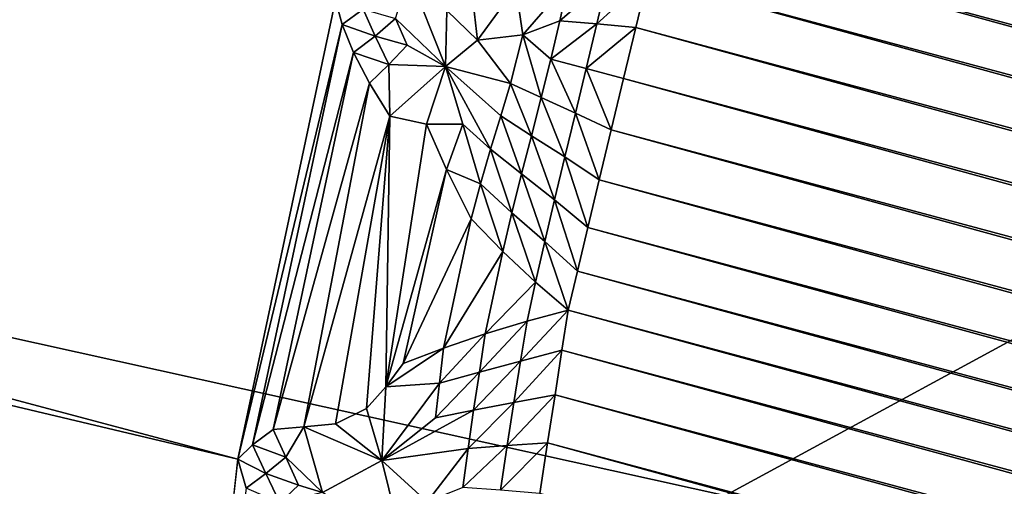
# Model space of a CAD drawing. Extents: x -0.7 to 0.7, y -0.35 to 0.35.
# Tile 157 of 226: x 0.50682 to 0.51007, y -0.23857 to -0.23703. Entities that reach past the tile are written whole.
import ezdxf

# ---------------------------------------------------------------- set-up
doc = ezdxf.new("R2010")
doc.units = 0

msp = doc.modelspace()

# ---------------------------------------------------------------- linework, layer by layer
for points in [[(0.4926257, -0.2185581, 0.4124234), (0.5040812, -0.2185581, 0.4124506), (0.5193555, -0.237202, 0.4124555)], [(0.4964442, -0.2340946, 0.4124264), (0.4926257, -0.2185581, 0.4124234), (0.5193555, -0.237202, 0.4124555)], [(0.5117184, -0.237202, 0.436933), (0.515537, -0.2185581, 0.4369842), (0.4964442, -0.2216654, 0.4369712)], [(0.5193555, -0.237202, 0.4124555), (0.5040812, -0.2185581, 0.4124506), (0.5231742, -0.2247728, 0.412457)], [(0.5002627, -0.2434166, 0.4369368), (0.5117184, -0.237202, 0.436933), (0.4964442, -0.2216654, 0.4369712)], [(0.4944616, -0.2250765, 0.3155), (0.5387333, -0.2374723, 0.0008816), (0.4947692, -0.2235374, 0.3154823)], [(0.4947692, -0.2235374, 0.3154823), (0.5387333, -0.2374723, 0.0008816), (0.5387952, -0.2359459, 0.0011902)], [(0.5075413, -0.238477, 0.0008695), (0.4515597, -0.225161, 0.2500286), (0.4518697, -0.2236223, 0.25)], [(0.5075413, -0.238477, 0.0008695), (0.4518697, -0.2236223, 0.25), (0.5078641, -0.2369643, 0.0007653)], [(0.4944616, -0.2250765, 0.3155), (0.4918635, -0.2347726, 0.3155), (0.5369056, -0.2447358, 0.0007774)], [(0.4944616, -0.2250765, 0.3155), (0.538452, -0.2389694, 0.0007776), (0.5387333, -0.2374723, 0.0008816)], [(0.4944616, -0.2250765, 0.3155), (0.5369056, -0.2447358, 0.0007774), (0.538452, -0.2389694, 0.0007776)], [(0.5073745, -0.2400025, 0.0011774), (0.4514457, -0.2267249, 0.2501137), (0.4515597, -0.225161, 0.2500286)], [(0.5073745, -0.2400025, 0.0011774), (0.4515597, -0.225161, 0.2500286), (0.5075413, -0.238477, 0.0008695)], [(0.5073665, -0.2415273, 0.0016869), (0.4515296, -0.2282872, 0.250254), (0.4514457, -0.2267249, 0.2501137)], [(0.5073665, -0.2415273, 0.0016869), (0.4514457, -0.2267249, 0.2501137), (0.5073745, -0.2400025, 0.0011774)], [(0.5077102, -0.243579, 0.002358), (0.4518101, -0.2298212, 0.250447), (0.4515296, -0.2282872, 0.250254)], [(0.5077102, -0.243579, 0.002358), (0.4515296, -0.2282872, 0.250254), (0.5073665, -0.2415273, 0.0016869)], [(0.5080445, -0.2445972, 0.0024797), (0.4522823, -0.2313006, 0.2506894), (0.4518101, -0.2298212, 0.250447)], [(0.5080445, -0.2445972, 0.0024797), (0.4518101, -0.2298212, 0.250447), (0.5077102, -0.243579, 0.002358)], [(0.5085325, -0.2459566, 0.0035146), (0.4529382, -0.2327001, 0.2509772), (0.4522823, -0.2313006, 0.2506894)], [(0.5085325, -0.2459566, 0.0035146), (0.4522823, -0.2313006, 0.2506894), (0.5080445, -0.2445972, 0.0024797)], [(0.537603, -0.2395395), (0.5089957, -0.2364599), (0.5101421, -0.2321814)], [(0.5091695, -0.2472066, 0.0046948), (0.4537665, -0.2339958, 0.2513053), (0.4529382, -0.2327001, 0.2509772)], [(0.5091695, -0.2472066, 0.0046948), (0.4529382, -0.2327001, 0.2509772), (0.5085325, -0.2459566, 0.0035146)], [(0.5099444, -0.2483257, 0.0059999), (0.4547531, -0.2351654, 0.2516681), (0.4537665, -0.2339958, 0.2513053)], [(0.5099444, -0.2483257, 0.0059999), (0.4537665, -0.2339958, 0.2513053), (0.5091695, -0.2472066, 0.0046948)], [(0.5002627, -0.2403093, 0.4124514), (0.4964442, -0.2340946, 0.4124264), (0.5193555, -0.237202, 0.4124555)], [(0.4913604, -0.2362593, 0.3154823), (0.5369056, -0.2447358, 0.0007774), (0.4918635, -0.2347726, 0.3155)], [(0.510844, -0.2492948, 0.0074077), (0.455881, -0.2361891, 0.2520595), (0.4547531, -0.2351654, 0.2516681)], [(0.510844, -0.2492948, 0.0074077), (0.4547531, -0.2351654, 0.2516681), (0.5099444, -0.2483257, 0.0059999)], [(0.511853, -0.2500974, 0.008894), (0.4571311, -0.2370493, 0.2524727), (0.455881, -0.2361891, 0.2520595)], [(0.511853, -0.2500974, 0.008894), (0.455881, -0.2361891, 0.2520595), (0.510844, -0.2492948, 0.0074077)], [(0.4906705, -0.2376679, 0.3154296), (0.5364019, -0.2461734, 0.0008816), (0.4913604, -0.2362593, 0.3154823)], [(0.4913604, -0.2362593, 0.3154823), (0.5364019, -0.2461734, 0.0008816), (0.5369056, -0.2447358, 0.0007774)], [(0.5089957, -0.2364599), (0.5364172, -0.2439446, 0.0000007), (0.5089648, -0.2365887, 0.0000007)], [(0.5089957, -0.2364599), (0.5364565, -0.243818), (0.5364172, -0.2439446, 0.0000007)], [(0.537603, -0.2395395), (0.5364565, -0.243818), (0.5089957, -0.2364599)], [(0.5089648, -0.2365887, 0.0000007), (0.5363731, -0.2440865, 0.0000025), (0.5089302, -0.2367332, 0.0000025)], [(0.5089648, -0.2365887, 0.0000007), (0.5364172, -0.2439446, 0.0000007), (0.5363731, -0.2440865, 0.0000025)], [(0.5089302, -0.2367332, 0.0000025), (0.5363255, -0.2442403, 0.0000056), (0.5088927, -0.2368897, 0.0000056)], [(0.5089302, -0.2367332, 0.0000025), (0.5363731, -0.2440865, 0.0000025), (0.5363255, -0.2442403, 0.0000056)], [(0.5080612, -0.2370255, 0.0003849), (0.5081065, -0.2368813, 0.0003641), (0.5082263, -0.2371838, 0.0001944)], [(0.5081065, -0.2368813, 0.0003641), (0.5082307, -0.2369985, 0.0002092), (0.5082263, -0.2371838, 0.0001944)], [(0.5082307, -0.2369985, 0.0002092), (0.5083055, -0.236867, 0.0001828), (0.5083316, -0.2370969, 0.0001358)], [(0.5084577, -0.2369234, 0.0001058), (0.5083316, -0.2370969, 0.0001358), (0.5083055, -0.236867, 0.0001828)], [(0.5088927, -0.2368897, 0.0000056), (0.5088533, -0.2370544, 0.0000098), (0.5087251, -0.2370429, 0.0000337)], [(0.5088927, -0.2368897, 0.0000056), (0.5087251, -0.2370429, 0.0000337), (0.5087594, -0.2368979, 0.0000309)], [(0.5088927, -0.2368897, 0.0000056), (0.5362751, -0.2444021, 0.0000098), (0.5088533, -0.2370544, 0.0000098)], [(0.5088927, -0.2368897, 0.0000056), (0.5363255, -0.2442403, 0.0000056), (0.5362751, -0.2444021, 0.0000098)], [(0.5084577, -0.2369234, 0.0001058), (0.5084809, -0.2370791, 0.0000864), (0.5083316, -0.2370969, 0.0001358)], [(0.5086303, -0.2369065, 0.000058), (0.5084809, -0.2370791, 0.0000864), (0.5084577, -0.2369234, 0.0001058)], [(0.5086303, -0.2369065, 0.000058), (0.5086024, -0.2370329, 0.0000588), (0.5084809, -0.2370791, 0.0000864)], [(0.5087594, -0.2368979, 0.0000309), (0.5087251, -0.2370429, 0.0000337), (0.5086024, -0.2370329, 0.0000588)], [(0.5087594, -0.2368979, 0.0000309), (0.5086024, -0.2370329, 0.0000588), (0.5086303, -0.2369065, 0.000058)], [(0.5075413, -0.238477, 0.0008695), (0.5078641, -0.2369643, 0.0007653), (0.5078858, -0.2370452, 0.0006507)], [(0.5078641, -0.2369643, 0.0007653), (0.5079552, -0.2369948, 0.0005533), (0.5078858, -0.2370452, 0.0006507)], [(0.5078858, -0.2370452, 0.0006507), (0.5079552, -0.2369948, 0.0005533), (0.5079942, -0.2370835, 0.0004624)], [(0.5079552, -0.2369948, 0.0005533), (0.5080612, -0.2370255, 0.0003849), (0.5079942, -0.2370835, 0.0004624)], [(0.5079942, -0.2370835, 0.0004624), (0.5080612, -0.2370255, 0.0003849), (0.5080994, -0.2371135, 0.0003166)], [(0.5080612, -0.2370255, 0.0003849), (0.5082263, -0.2371838, 0.0001944), (0.5080994, -0.2371135, 0.0003166)], [(0.5082307, -0.2369985, 0.0002092), (0.5083316, -0.2370969, 0.0001358), (0.5082263, -0.2371838, 0.0001944)], [(0.512954, -0.2507196, 0.0104335), (0.4584818, -0.2377312, 0.2529007), (0.4571311, -0.2370493, 0.2524727)], [(0.512954, -0.2507196, 0.0104335), (0.4571311, -0.2370493, 0.2524727), (0.511853, -0.2500974, 0.008894)], [(0.5075413, -0.238477, 0.0008695), (0.5078858, -0.2370452, 0.0006507), (0.5075904, -0.2384297, 0.0007459)], [(0.5075904, -0.2384297, 0.0007459), (0.5078858, -0.2370452, 0.0006507), (0.5079229, -0.2371372, 0.000539)], [(0.5078858, -0.2370452, 0.0006507), (0.5079942, -0.2370835, 0.0004624), (0.5079229, -0.2371372, 0.000539)], [(0.5086024, -0.2370329, 0.0000588), (0.5085732, -0.2371596, 0.0000613), (0.5084809, -0.2370791, 0.0000864)], [(0.5087251, -0.2370429, 0.0000337), (0.5085732, -0.2371596, 0.0000613), (0.5086024, -0.2370329, 0.0000588)], [(0.5087251, -0.2370429, 0.0000337), (0.5086901, -0.2371902, 0.0000377), (0.5085732, -0.2371596, 0.0000613)], [(0.5088533, -0.2370544, 0.0000098), (0.5086901, -0.2371902, 0.0000377), (0.5087251, -0.2370429, 0.0000337)], [(0.5088533, -0.2370544, 0.0000098), (0.5088128, -0.2372232, 0.000015), (0.5086901, -0.2371902, 0.0000377)], [(0.5088533, -0.2370544, 0.0000098), (0.5362236, -0.2445679, 0.000015), (0.5088128, -0.2372232, 0.000015)], [(0.5088533, -0.2370544, 0.0000098), (0.5362751, -0.2444021, 0.0000098), (0.5362236, -0.2445679, 0.000015)], [(0.5079229, -0.2371372, 0.000539), (0.5079942, -0.2370835, 0.0004624), (0.5080395, -0.237177, 0.0003758)], [(0.5079942, -0.2370835, 0.0004624), (0.5080994, -0.2371135, 0.0003166), (0.5080395, -0.237177, 0.0003758)], [(0.5084408, -0.2372388, 0.0000932), (0.5083316, -0.2370969, 0.0001358), (0.5084809, -0.2370791, 0.0000864)], [(0.5085418, -0.2372856, 0.0000673), (0.5084408, -0.2372388, 0.0000932), (0.5084809, -0.2370791, 0.0000864)], [(0.5085418, -0.2372856, 0.0000673), (0.5084809, -0.2370791, 0.0000864), (0.5085732, -0.2371596, 0.0000613)], [(0.5080395, -0.237177, 0.0003758), (0.5080994, -0.2371135, 0.0003166), (0.5082263, -0.2371838, 0.0001944)], [(0.5084408, -0.2372388, 0.0000932), (0.5082263, -0.2371838, 0.0001944), (0.5083316, -0.2370969, 0.0001358)], [(0.5075904, -0.2384297, 0.0007459), (0.5079229, -0.2371372, 0.000539), (0.5076581, -0.2383787, 0.0006241)], [(0.5076581, -0.2383787, 0.0006241), (0.5079229, -0.2371372, 0.000539), (0.5079757, -0.2372385, 0.0004335)], [(0.5079229, -0.2371372, 0.000539), (0.5080395, -0.237177, 0.0003758), (0.5079757, -0.2372385, 0.0004335)], [(0.5079757, -0.2372385, 0.0004335), (0.5080395, -0.237177, 0.0003758), (0.5080428, -0.2373467, 0.000337)], [(0.5080395, -0.237177, 0.0003758), (0.5082263, -0.2371838, 0.0001944), (0.5080428, -0.2373467, 0.000337)], [(0.5080428, -0.2373467, 0.000337), (0.5082263, -0.2371838, 0.0001944), (0.508163, -0.2373732, 0.0002235)], [(0.5082831, -0.2373732, 0.0001495), (0.508163, -0.2373732, 0.0002235), (0.5082263, -0.2371838, 0.0001944)], [(0.5083746, -0.2374554, 0.0001103), (0.5082831, -0.2373732, 0.0001495), (0.5082263, -0.2371838, 0.0001944)], [(0.5083746, -0.2374554, 0.0001103), (0.5082263, -0.2371838, 0.0001944), (0.5084081, -0.2373454, 0.000102)], [(0.5084081, -0.2373454, 0.000102), (0.5082263, -0.2371838, 0.0001944), (0.5084408, -0.2372388, 0.0000932)], [(0.5086547, -0.2373369, 0.0000437), (0.5085418, -0.2372856, 0.0000673), (0.5085732, -0.2371596, 0.0000613)], [(0.5086547, -0.2373369, 0.0000437), (0.5085732, -0.2371596, 0.0000613), (0.5086901, -0.2371902, 0.0000377)], [(0.5269927, -0.2465239, 0.4124085), (0.5002627, -0.2403093, 0.4124514), (0.5193555, -0.237202, 0.4124555)], [(0.5078999, -0.2558458, 0.4369466), (0.5117184, -0.237202, 0.436933), (0.5002627, -0.2434166, 0.4369368)], [(0.5117184, -0.237202, 0.436933), (0.5078999, -0.2558458, 0.4369466), (0.5231742, -0.2465239, 0.4369112)], [(0.5087724, -0.237392, 0.0000212), (0.5086547, -0.2373369, 0.0000437), (0.5086901, -0.2371902, 0.0000377)], [(0.5087724, -0.237392, 0.0000212), (0.5086901, -0.2371902, 0.0000377), (0.5088128, -0.2372232, 0.000015)], [(0.5076581, -0.2383787, 0.0006241), (0.5079757, -0.2372385, 0.0004335), (0.5077595, -0.2383698, 0.0004848)], [(0.5077595, -0.2383698, 0.0004848), (0.5079757, -0.2372385, 0.0004335), (0.5080428, -0.2373467, 0.000337)], [(0.5085093, -0.2374113, 0.0000743), (0.5084081, -0.2373454, 0.000102), (0.5084408, -0.2372388, 0.0000932)], [(0.5085093, -0.2374113, 0.0000743), (0.5084408, -0.2372388, 0.0000932), (0.5085418, -0.2372856, 0.0000673)], [(0.5088128, -0.2372232, 0.000015), (0.5361722, -0.2447338, 0.0000212), (0.5087724, -0.237392, 0.0000212)], [(0.5088128, -0.2372232, 0.000015), (0.5362236, -0.2445679, 0.000015), (0.5361722, -0.2447338, 0.0000212)], [(0.5086196, -0.2374813, 0.0000503), (0.5085093, -0.2374113, 0.0000743), (0.5085418, -0.2372856, 0.0000673)], [(0.5086196, -0.2374813, 0.0000503), (0.5085418, -0.2372856, 0.0000673), (0.5086547, -0.2373369, 0.0000437)], [(0.5077595, -0.2383698, 0.0004848), (0.5080428, -0.2373467, 0.000337), (0.5078637, -0.2383607, 0.0003709)], [(0.5079653, -0.2383101, 0.0002898), (0.5078637, -0.2383607, 0.0003709), (0.5080428, -0.2373467, 0.000337)], [(0.5080428, -0.2373467, 0.000337), (0.5080292, -0.2382382, 0.000254), (0.5079653, -0.2383101, 0.0002898)], [(0.5080428, -0.2373467, 0.000337), (0.508163, -0.2373732, 0.0002235), (0.5080292, -0.2382382, 0.000254)], [(0.5084769, -0.2375372, 0.0000799), (0.5083746, -0.2374554, 0.0001103), (0.5084081, -0.2373454, 0.000102)], [(0.5084769, -0.2375372, 0.0000799), (0.5084081, -0.2373454, 0.000102), (0.5085093, -0.2374113, 0.0000743)], [(0.508733, -0.2375566, 0.0000281), (0.5086196, -0.2374813, 0.0000503), (0.5086547, -0.2373369, 0.0000437)], [(0.508733, -0.2375566, 0.0000281), (0.5086547, -0.2373369, 0.0000437), (0.5087724, -0.237392, 0.0000212)], [(0.5080292, -0.2382382, 0.000254), (0.508163, -0.2373732, 0.0002235), (0.5082296, -0.2375223, 0.0001716)], [(0.5082296, -0.2375223, 0.0001716), (0.508163, -0.2373732, 0.0002235), (0.5082831, -0.2373732, 0.0001495)], [(0.508342, -0.2375696, 0.0001163), (0.5082296, -0.2375223, 0.0001716), (0.5082831, -0.2373732, 0.0001495)], [(0.508342, -0.2375696, 0.0001163), (0.5082831, -0.2373732, 0.0001495), (0.5083746, -0.2374554, 0.0001103)], [(0.5085856, -0.2376219, 0.0000561), (0.5084769, -0.2375372, 0.0000799), (0.5085093, -0.2374113, 0.0000743)], [(0.5085856, -0.2376219, 0.0000561), (0.5085093, -0.2374113, 0.0000743), (0.5086196, -0.2374813, 0.0000503)], [(0.5087724, -0.237392, 0.0000212), (0.536122, -0.2448955, 0.0000281), (0.508733, -0.2375566, 0.0000281)], [(0.5087724, -0.237392, 0.0000212), (0.5361722, -0.2447338, 0.0000212), (0.536122, -0.2448955, 0.0000281)], [(0.5084452, -0.2376648, 0.0000816), (0.508342, -0.2375696, 0.0001163), (0.5083746, -0.2374554, 0.0001103)], [(0.5084452, -0.2376648, 0.0000816), (0.5083746, -0.2374554, 0.0001103), (0.5084769, -0.2375372, 0.0000799)], [(0.5086955, -0.237713, 0.0000355), (0.5085856, -0.2376219, 0.0000561), (0.5086196, -0.2374813, 0.0000503)], [(0.5086955, -0.237713, 0.0000355), (0.5086196, -0.2374813, 0.0000503), (0.508733, -0.2375566, 0.0000281)], [(0.5080292, -0.2382382, 0.000254), (0.5082296, -0.2375223, 0.0001716), (0.5080867, -0.2381614, 0.0002191)], [(0.5080867, -0.2381614, 0.0002191), (0.5082296, -0.2375223, 0.0001716), (0.5083104, -0.2376848, 0.0001216)], [(0.5083104, -0.2376848, 0.0001216), (0.5082296, -0.2375223, 0.0001716), (0.508342, -0.2375696, 0.0001163)], [(0.508553, -0.2377592, 0.0000587), (0.5084452, -0.2376648, 0.0000816), (0.5084769, -0.2375372, 0.0000799)], [(0.508553, -0.2377592, 0.0000587), (0.5084769, -0.2375372, 0.0000799), (0.5085856, -0.2376219, 0.0000561)], [(0.5084146, -0.2377928, 0.0000807), (0.5083104, -0.2376848, 0.0001216), (0.508342, -0.2375696, 0.0001163)], [(0.5084146, -0.2377928, 0.0000807), (0.508342, -0.2375696, 0.0001163), (0.5084452, -0.2376648, 0.0000816)], [(0.508733, -0.2375566, 0.0000281), (0.5360743, -0.2450491, 0.0000355), (0.5086955, -0.237713, 0.0000355)], [(0.508733, -0.2375566, 0.0000281), (0.536122, -0.2448955, 0.0000281), (0.5360743, -0.2450491, 0.0000355)], [(0.508661, -0.2378573, 0.0000434), (0.508553, -0.2377592, 0.0000587), (0.5085856, -0.2376219, 0.0000561)], [(0.508661, -0.2378573, 0.0000434), (0.5085856, -0.2376219, 0.0000561), (0.5086955, -0.237713, 0.0000355)], [(0.4898057, -0.2389744, 0.3153427), (0.5356923, -0.2475263, 0.0011902), (0.4906705, -0.2376679, 0.3154296)], [(0.4906705, -0.2376679, 0.3154296), (0.5356923, -0.2475263, 0.0011902), (0.5364019, -0.2461734, 0.0008816)], [(0.5085222, -0.2378939, 0.0000576), (0.5084146, -0.2377928, 0.0000807), (0.5084452, -0.2376648, 0.0000816)], [(0.5085222, -0.2378939, 0.0000576), (0.5084452, -0.2376648, 0.0000816), (0.508553, -0.2377592, 0.0000587)], [(0.5080867, -0.2381614, 0.0002191), (0.5083104, -0.2376848, 0.0001216), (0.5082197, -0.2381105, 0.0001504)], [(0.5082197, -0.2381105, 0.0001504), (0.5083104, -0.2376848, 0.0001216), (0.5084146, -0.2377928, 0.0000807)], [(0.5141283, -0.251151, 0.0119998), (0.4599101, -0.2382232, 0.2533362), (0.4584818, -0.2377312, 0.2529007)], [(0.5141283, -0.251151, 0.0119998), (0.4584818, -0.2377312, 0.2529007), (0.512954, -0.2507196, 0.0104335)], [(0.5086955, -0.237713, 0.0000355), (0.5360302, -0.2451908, 0.0000434), (0.508661, -0.2378573, 0.0000434)], [(0.5086955, -0.237713, 0.0000355), (0.5360743, -0.2450491, 0.0000355), (0.5360302, -0.2451908, 0.0000434)], [(0.5086302, -0.2379859, 0.0000513), (0.5085222, -0.2378939, 0.0000576), (0.508553, -0.2377592, 0.0000587)], [(0.5086302, -0.2379859, 0.0000513), (0.508553, -0.2377592, 0.0000587), (0.508661, -0.2378573, 0.0000434)], [(0.5082197, -0.2381105, 0.0001504), (0.5084146, -0.2377928, 0.0000807), (0.5083569, -0.2380635, 0.000099)], [(0.5083569, -0.2380635, 0.000099), (0.5084146, -0.2377928, 0.0000807), (0.5085222, -0.2378939, 0.0000576)], [(0.508661, -0.2378573, 0.0000434), (0.535991, -0.2453172, 0.0000513), (0.5086302, -0.2379859, 0.0000513)], [(0.508661, -0.2378573, 0.0000434), (0.5360302, -0.2451908, 0.0000434), (0.535991, -0.2453172, 0.0000513)], [(0.5083569, -0.2380635, 0.000099), (0.5085222, -0.2378939, 0.0000576), (0.508495, -0.2380218, 0.0000662)], [(0.508495, -0.2380218, 0.0000662), (0.5085222, -0.2378939, 0.0000576), (0.5086302, -0.2379859, 0.0000513)], [(0.5086302, -0.2379859, 0.0000513), (0.5086099, -0.2381172, 0.0000613), (0.5084732, -0.2381543, 0.0000895)], [(0.5086302, -0.2379859, 0.0000513), (0.5084732, -0.2381543, 0.0000895), (0.508495, -0.2380218, 0.0000662)], [(0.5086302, -0.2379859, 0.0000513), (0.5359361, -0.2454392, 0.0000613), (0.5086099, -0.2381172, 0.0000613)], [(0.5086302, -0.2379859, 0.0000513), (0.535991, -0.2453172, 0.0000513), (0.5359361, -0.2454392, 0.0000613)], [(0.508495, -0.2380218, 0.0000662), (0.5084732, -0.2381543, 0.0000895), (0.5083377, -0.2381898, 0.0001234)], [(0.508495, -0.2380218, 0.0000662), (0.5083377, -0.2381898, 0.0001234), (0.5083569, -0.2380635, 0.000099)], [(0.5083569, -0.2380635, 0.000099), (0.5083377, -0.2381898, 0.0001234), (0.5082062, -0.238226, 0.0001673)], [(0.5083569, -0.2380635, 0.000099), (0.5082062, -0.238226, 0.0001673), (0.5082197, -0.2381105, 0.0001504)], [(0.5082197, -0.2381105, 0.0001504), (0.5082062, -0.238226, 0.0001673), (0.5080292, -0.2382382, 0.000254)], [(0.5082197, -0.2381105, 0.0001504), (0.5080292, -0.2382382, 0.000254), (0.5080867, -0.2381614, 0.0002191)], [(0.5086099, -0.2381172, 0.0000613), (0.5085872, -0.2382641, 0.0000747), (0.5084516, -0.2382903, 0.0001054)], [(0.5086099, -0.2381172, 0.0000613), (0.5084516, -0.2382903, 0.0001054), (0.5084732, -0.2381543, 0.0000895)], [(0.5086099, -0.2381172, 0.0000613), (0.5358747, -0.2455757, 0.0000747), (0.5085872, -0.2382641, 0.0000747)], [(0.5086099, -0.2381172, 0.0000613), (0.5359361, -0.2454392, 0.0000613), (0.5358747, -0.2455757, 0.0000747)], [(0.5084732, -0.2381543, 0.0000895), (0.5084516, -0.2382903, 0.0001054), (0.5083188, -0.2383153, 0.0001386)], [(0.5084732, -0.2381543, 0.0000895), (0.5083188, -0.2383153, 0.0001386), (0.5083377, -0.2381898, 0.0001234)], [(0.5083377, -0.2381898, 0.0001234), (0.5083188, -0.2383153, 0.0001386), (0.508193, -0.23834, 0.0001767)], [(0.5083377, -0.2381898, 0.0001234), (0.508193, -0.23834, 0.0001767), (0.5082062, -0.238226, 0.0001673)], [(0.4599101, -0.2382232, 0.2533362), (0.5141283, -0.251151, 0.0119998), (0.520474, -0.2528513, 0.0119998)], [(0.4599101, -0.2382232, 0.2533362), (0.520474, -0.2528513, 0.0119998), (0.4759834, -0.2429719, 0.32028)], [(0.5082062, -0.238226, 0.0001673), (0.508193, -0.23834, 0.0001767), (0.508016, -0.2384807, 0.0002555)], [(0.5082062, -0.238226, 0.0001673), (0.508016, -0.2384807, 0.0002555), (0.5080292, -0.2382382, 0.000254)], [(0.5080292, -0.2382382, 0.000254), (0.508016, -0.2384807, 0.0002555), (0.5079653, -0.2383101, 0.0002898)], [(0.5084516, -0.2382903, 0.0001054), (0.5084297, -0.238432, 0.0001198), (0.5083009, -0.2384415, 0.00015)], [(0.5084516, -0.2382903, 0.0001054), (0.5083009, -0.2384415, 0.00015), (0.5083188, -0.2383153, 0.0001386)], [(0.5085872, -0.2382641, 0.0000747), (0.5085628, -0.238423, 0.0000914), (0.5084297, -0.238432, 0.0001198)], [(0.5085872, -0.2382641, 0.0000747), (0.5084297, -0.238432, 0.0001198), (0.5084516, -0.2382903, 0.0001054)], [(0.5085872, -0.2382641, 0.0000747), (0.5358082, -0.2457234, 0.0000914), (0.5085628, -0.238423, 0.0000914)], [(0.5085872, -0.2382641, 0.0000747), (0.5358747, -0.2455757, 0.0000747), (0.5358082, -0.2457234, 0.0000914)], [(0.5078637, -0.2383607, 0.0003709), (0.5079653, -0.2383101, 0.0002898), (0.508016, -0.2384807, 0.0002555)], [(0.5083188, -0.2383153, 0.0001386), (0.5083009, -0.2384415, 0.00015), (0.508016, -0.2384807, 0.0002555)], [(0.5083188, -0.2383153, 0.0001386), (0.508016, -0.2384807, 0.0002555), (0.508193, -0.23834, 0.0001767)], [(0.5075904, -0.2384297, 0.0007459), (0.5076581, -0.2383787, 0.0006241), (0.5076995, -0.2384699, 0.0005602)], [(0.5076581, -0.2383787, 0.0006241), (0.5077595, -0.2383698, 0.0004848), (0.5076995, -0.2384699, 0.0005602)], [(0.5076995, -0.2384699, 0.0005602), (0.5077595, -0.2383698, 0.0004848), (0.5078204, -0.2385862, 0.0004014)], [(0.5077595, -0.2383698, 0.0004848), (0.5078637, -0.2383607, 0.0003709), (0.508016, -0.2384807, 0.0002555)], [(0.5077595, -0.2383698, 0.0004848), (0.508016, -0.2384807, 0.0002555), (0.5078204, -0.2385862, 0.0004014)], [(0.5075413, -0.238477, 0.0008695), (0.5075904, -0.2384297, 0.0007459), (0.507634, -0.2385232, 0.000663)], [(0.5075904, -0.2384297, 0.0007459), (0.5076995, -0.2384699, 0.0005602), (0.507634, -0.2385232, 0.000663)], [(0.5083009, -0.2384415, 0.00015), (0.5081652, -0.2386173, 0.0001967), (0.508016, -0.2384807, 0.0002555)], [(0.5083009, -0.2384415, 0.00015), (0.5082833, -0.2385695, 0.0001624), (0.5081652, -0.2386173, 0.0001967)], [(0.5084297, -0.238432, 0.0001198), (0.5084075, -0.238579, 0.000136), (0.5082833, -0.2385695, 0.0001624)], [(0.5084297, -0.238432, 0.0001198), (0.5082833, -0.2385695, 0.0001624), (0.5083009, -0.2384415, 0.00015)], [(0.5085628, -0.238423, 0.0000914), (0.5085372, -0.23859, 0.0001108), (0.5084075, -0.238579, 0.000136)], [(0.5085628, -0.238423, 0.0000914), (0.5084075, -0.238579, 0.000136), (0.5084297, -0.238432, 0.0001198)], [(0.5085628, -0.238423, 0.0000914), (0.5357382, -0.2458785, 0.0001108), (0.5085372, -0.23859, 0.0001108)], [(0.5085628, -0.238423, 0.0000914), (0.5358082, -0.2457234, 0.0000914), (0.5357382, -0.2458785, 0.0001108)], [(0.5073745, -0.2400025, 0.0011774), (0.5075413, -0.238477, 0.0008695), (0.507569, -0.2385715, 0.0007659)], [(0.5075413, -0.238477, 0.0008695), (0.507634, -0.2385232, 0.000663), (0.507569, -0.2385715, 0.0007659)], [(0.507634, -0.2385232, 0.000663), (0.5076995, -0.2384699, 0.0005602), (0.5077417, -0.2385623, 0.0004979)], [(0.5076995, -0.2384699, 0.0005602), (0.5078204, -0.2385862, 0.0004014), (0.5077417, -0.2385623, 0.0004979)], [(0.5078204, -0.2385862, 0.0004014), (0.508016, -0.2384807, 0.0002555), (0.5080851, -0.2387604, 0.0002374)], [(0.508016, -0.2384807, 0.0002555), (0.5081652, -0.2386173, 0.0001967), (0.5080851, -0.2387604, 0.0002374)], [(0.507569, -0.2385715, 0.0007659), (0.507634, -0.2385232, 0.000663), (0.5076798, -0.2386205, 0.0005823)], [(0.507634, -0.2385232, 0.000663), (0.5077417, -0.2385623, 0.0004979), (0.5076798, -0.2386205, 0.0005823)], [(0.5076798, -0.2386205, 0.0005823), (0.5077417, -0.2385623, 0.0004979), (0.5078204, -0.2385862, 0.0004014)]]:
    msp.add_3dface(points)

doc.saveas('drawing.dxf')
